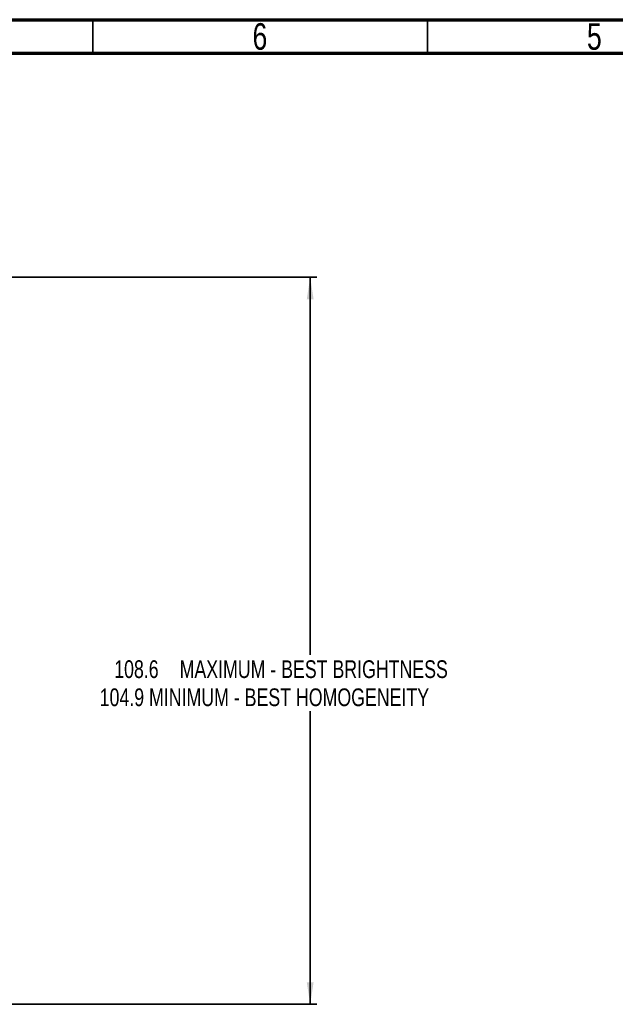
# Paper-space layout 'EXPLODED VIEW' of a CAD drawing. Header units: millimetres. Extents: x 15 to 415, y 5 to 292.
# Tile 11 of 26: x 104 to 193, y 145 to 292. Entities that reach past the tile are written whole.
import ezdxf

# ---------------------------------------------------------------- set-up
doc = ezdxf.new("R2010")
doc.units = ezdxf.units.MM
doc.layers.add('THICCC', color=7, linetype='Continuous', lineweight=35)
doc.styles.add('SLDTEXTSTYLE0', font='TXT', dxfattribs={"width": 0.75})
doc.dimstyles.new('SLDDIMSTYLE5', dxfattribs={"dimtxt": 2.645833, "dimasz": 3.302, "dimexe": 0, "dimexo": 0.0625, "dimgap": 0.661458, "dimtad": 0, "dimtih": 1, "dimtoh": 1, "dimdec": 1, "dimrnd": 1e-09, "dimzin": 12, "dimdsep": 46, "dimtxsty": 'SLDTEXTSTYLE0', "dimsah": 1, "dimcen": 0.09, "dimadec": 0, "dimazin": 3, "dimtfac": 1, "dimtdec": 1, "dimtofl": 0, "dimtmove": 0, "dimatfit": 3, "dimfxl": 1, "dimfrac": 2, "dimtolj": 1, "dimtzin": 12, "dimarcsym": 0})

# ---------------------------------------------------------------- blocks, each defined once
blk = doc.blocks.new('_D_30')
at = {"layer": 'THICCC'}
for p, q in [((80.86, 253.53), (148.48, 253.53)), ((147.48, 253.53), (147.48, 197.08)), ((147.48, 144.88), (147.48, 188.67)), ((76.87, 144.88), (148.48, 144.88))]:
    blk.add_line(p, q, dxfattribs=at)
for points in [[(147.48, 253.53), (146.97, 250.23), (147.99, 250.23)], [(147.48, 144.88), (147.99, 148.18), (146.97, 148.18)]]:
    blk.add_solid(points, dxfattribs=at)
at = {"layer": 'THICCC', "attachment_point": 1, "style": 'SLDTEXTSTYLE0'}
for s, insert, char_height in [('108.6', (118.18, 196.28), 2.646), ('MAXIMUM - BEST BRIGHTNESS', (127.96, 196.28), 2.6458), ('104.9 MINIMUM - BEST HOMOGENEITY', (116.01, 192.08), 2.6458)]:
    blk.add_mtext(s, dxfattribs=dict(at, insert=insert, char_height=char_height))

psp = doc.layouts.new('EXPLODED VIEW')

# ---------------------------------------------------------------- linework, layer by layer
at = {"color": 7, "linetype": 'Continuous', "lineweight": 70}
for p, q in [((15, 292), (415, 292)), ((20, 287), (410, 287))]:
    psp.add_line(p, q, dxfattribs=at)
at = {"color": 7, "linetype": 'Continuous', "lineweight": 35}
for p, q in [((115, 287), (115, 292)), ((165, 287), (165, 292))]:
    psp.add_line(p, q, dxfattribs=at)

# ---------------------------------------------------------------- texts
at = {"color": 7, "linetype": 'Continuous', "lineweight": 0, "char_height": 3.97, "attachment_point": 2, "style": 'SLDTEXTSTYLE0'}
for s, insert in [('6', (139.96, 291.48)), ('5', (189.96, 291.48))]:
    psp.add_mtext(s, dxfattribs=dict(at, insert=insert))

# ---------------------------------------------------------------- dimensions: what is measured, and where the dimension line sits
at = {"layer": 'THICCC'}
dim = psp.add_linear_dim(base=(147.48, 144.88), p1=(79.86, 253.53), p2=(75.87, 144.88), angle=270, text='<> MAXIMUM - BEST BRIGHTNESS\\P104.9 MINIMUM - BEST HOMOGENEITY\\P', dimstyle='SLDDIMSTYLE5', dxfattribs=at)
dim.commit()
dim.dimension.update_dxf_attribs({"geometry": '_D_30', "text_midpoint": (147.48, 192.87), "dimtype": 160})

doc.saveas('drawing.dxf')
